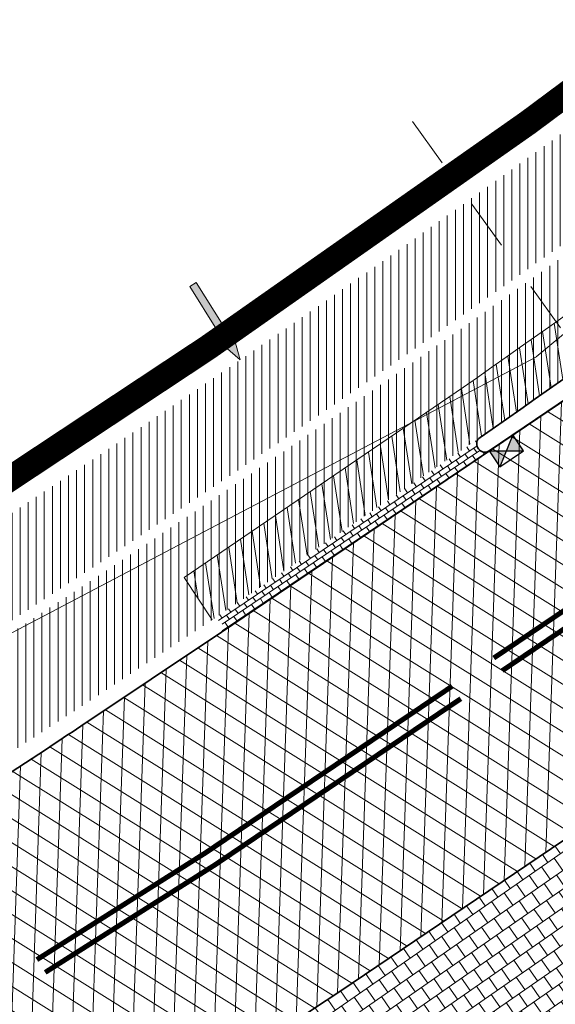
# Model space of a CAD drawing. Header units: metres. Extents: x 195696 to 514079, y 327475 to 328989.
# Tile 3 of 256: x 195823 to 195834, y 327546 to 327566. Entities that reach past the tile are written whole.
import ezdxf

# ---------------------------------------------------------------- set-up
doc = ezdxf.new("R2010")
doc.units = ezdxf.units.M
for name, pattern in [('11strp', [2, 1, -1]), ('CENTER2', [1.125, 0.75, -0.125, 0.125, -0.125]), ('VW-1-1_STREEP', [2, 1, -1])]:
    doc.linetypes.add(name, pattern=pattern)
for name, color, linetype, lineweight in [('B-WE-RI-GWA-G', 30, 'Continuous', 18), ('B-WE-RI-GWA_TRANSPORTLEIDING_BETON_300-G', 30, 'Continuous', 18), ('mk-nw-11streep 0.10', 7, '11strp', 35), ('mk-nw-streep 0.10', 7, 'Continuous', 35), ('N-WE-KG-WERKGRENS-200-G', 14, 'CENTER2', 35), ('N-WE-RI-HWA_KOLK_STRAATKOLK-S-250', 150, 'Continuous', 25), ('N-WE-VH-GESLOTENVERHARDING-A-200', 252, 'Continuous', 18), ('N-WE-VH-HERSTRATEN-A-250', 252, 'Continuous', 18), ('N-WE-VH-KANTOPSLUITING_VOORKANTBAND-G', 2, 'Continuous', 35), ('N-WE-VH-KANTVERHARDING-G', 5, 'Continuous', 35), ('N-WE-VH-OPENVERHARDING_BETONSTRAATSTEEN_GRIJS-A', 252, 'Continuous', 18), ('N-WE-VH-TEGEL-A', 252, 'Continuous', 18), ('N-WE-VH-VERHARDING_TEGEL-A', 254, 'Continuous', 5), ('N-WE-VW-MARKERING_LANGS_STREEP_11_010-G', 250, 'VW-1-1_STREEP', 13), ('X-XX-AL-AANPIJLING_INRIT-S', 6, 'Continuous', 5)]:
    doc.layers.add(name, color=color, linetype=linetype, lineweight=lineweight)
doc.layers.add('N-WE-VH-GESLOTENVERHARDING_ASFALT_ROOD-A', color=7, linetype='Continuous', lineweight=18, true_color=0xf2beba)
pattern_1 = [(90, (171.4512025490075, 74.11865817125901), (-0.15875, 0), [])]
pattern_2 = [(90, (156401.089197, 432280.567131), (-0.15875, 0), [])]

# ---------------------------------------------------------------- blocks, each defined once
blk = doc.blocks.new('INRIT')
at = {"layer": 'X-XX-AL-AANPIJLING_INRIT-S'}
blk.add_hatch(color=254, dxfattribs=at).paths.add_polyline_path([(-1.75, 0.07499999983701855), (-1.750000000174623, -0.07499999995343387), (-0.75, -0.07500000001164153), (-0.75, -0.2250000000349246), (0, 0), (-0.75, 0.2250000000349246), (-0.75, 0.07500000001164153)])
at = {"layer": 'X-XX-AL-AANPIJLING_INRIT-S', "flags": 128}
blk.add_lwpolyline([(-1.75, 0.07499999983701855), (-1.750000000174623, -0.07499999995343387), (-0.75, -0.07500000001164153), (-0.75, -0.2250000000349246), (0, 0), (-0.75, 0.2250000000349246), (-0.75, 0.07500000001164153)], close=True, dxfattribs=at)
blk = doc.blocks.new('SRI-KOLK_STRAAT-SO')
h = blk.add_hatch(color=256)
h.dxf.hatch_style = 1
h.paths.add_polyline_path([(-1.125, 1.5), (-1.125, -1.110223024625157e-16), (1.110223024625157e-16, 0.7499999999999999)])
h.paths.add_polyline_path([(1.125, 1.5), (1.110223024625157e-16, 0.7499999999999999), (1.125, -1.110223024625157e-16)])
for p, q in [((-1.125, 0), (1.125, 1.5)), ((1.125, 0), (-1.125, 1.5))]:
    blk.add_line(p, q)
blk.add_lwpolyline([(-1.125, 0), (1.125, 0), (1.125, 1.5), (-1.125, 1.5)], close=True)

msp = doc.modelspace()

# ---------------------------------------------------------------- hatches: boundary and pattern name
at = {"layer": 'N-WE-VH-GESLOTENVERHARDING-A-200', "lineweight": 0}
h = msp.add_hatch(dxfattribs=at)
h.set_pattern_fill('AVH-GESLOTEN-SOD', color=256, scale=0.2, angle=28, pattern_type=2)
h.set_pattern_definition([(87.99999999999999, (0, 0), (-0.3997563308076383, 0.01395979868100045), []), (148, (0, 0), (-0.2119677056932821, -0.3392192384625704), [])])
edge = h.paths.add_edge_path(flags=16)
edge.add_arc((195880.1655836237, 327588.9528181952), 0.5000000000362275, -53.80848710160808, 41.52320272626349, ccw=False)
edge.add_arc((196043.6446531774, 327405.9312850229), 244.9046723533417, 131.7833411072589, 133.7970645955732)
edge.add_arc((195873.4197754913, 327583.3913420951), 0.9999999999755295, 278.98220693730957, 316.4552622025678, ccw=False)
edge.add_line((195873.5759032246, 327582.4036052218), (195872.9619810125, 327582.3126313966))
edge.add_arc((195872.8153970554, 327583.3018296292), 0.999999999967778, 167.3459649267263, 278.4290134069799, ccw=False)
edge.add_line((195871.8396864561, 327583.5208931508), (195871.9958403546, 327584.2164038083))
edge.add_arc((195872.971550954, 327583.9973402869), 1.000000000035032, 133.7875914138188, 167.3459649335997, ccw=False)
edge.add_arc((196043.1978633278, 327406.4100110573), 246.9964571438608, 133.6290453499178, 133.7875914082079, ccw=False)
edge.add_arc((196043.1462730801, 327406.3608464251), 246.9964572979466, 131.7503220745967, 133.612513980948, ccw=False)
edge.add_arc((195879.0077676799, 327590.2604236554), 0.4999999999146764, 41.52320272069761, 131.7503219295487, ccw=False)
edge.add_line((195879.3821113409, 327590.5918853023), (195880.5399272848, 327589.2842798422))
edge = h.paths.add_edge_path(flags=16)
edge.add_arc((196043.190133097, 327406.4241565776), 244.2339199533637, 122.8853466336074, 123.7748736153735)
edge.add_line((195907.4128906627, 327609.4383139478), (195905.8840875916, 327611.724180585))
edge.add_arc((196043.1939871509, 327406.4174368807), 246.9916345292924, 122.886788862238, 123.77475018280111, ccw=False)
edge.add_arc((195909.6252433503, 327612.9877032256), 1.000000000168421, 103.36408669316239, 122.88678885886, ccw=False)
edge.add_line((195909.3941052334, 327613.9606241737), (195910.5171844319, 327614.2274355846))
edge.add_arc((195910.7483225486, 327613.2545146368), 0.9999999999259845, -38.499182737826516, 103.36408669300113, ccw=False)
edge.add_line((195911.5309395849, 327612.6320111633), (195910.8206145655, 327611.7389840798))
edge.add_arc((195910.037997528, 327612.3614875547), 1.000000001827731, 302.885346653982, 321.50081724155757, ccw=False)
edge = h.paths.add_edge_path()
edge.add_line((195913.8862149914, 327610.1762080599), (195909.2428622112, 327617.4930699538))
edge.add_arc((196043.1978635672, 327406.410011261), 250.0000001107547, 122.3995392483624, 135.5156437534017)
edge.add_arc((195793.493235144, 327651.6600849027), 100.0000000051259, 304.0598747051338, 315.5156437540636, ccw=False)
edge.add_line((195849.4991302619, 327568.8148091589), (195827.0150000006, 327553.5950000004))
edge.add_line((195827.0150000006, 327553.5950000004), (195824.245599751, 327551.7426639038))
edge.add_arc((195796.2426523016, 327593.1653016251), 49.99999981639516, 303.09553133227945, 304.0598746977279, ccw=False)
edge.add_line((195823.5444833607, 327551.2772364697), (195820.0502888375, 327548.9997880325))
edge.add_line((195820.0502888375, 327548.9997880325), (195823.8157983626, 327543.1697717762))
edge.add_line((195823.8157983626, 327543.1697717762), (195823.838999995, 327543.1829999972))
edge.add_line((195823.838999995, 327543.1829999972), (195826.4396693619, 327544.6925664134))
edge.add_arc((195801.339107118, 327587.9356212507), 50.00000016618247, 300.1331522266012, 304.0598747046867)
edge.add_line((195829.3420547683, 327546.512983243), (195860.9751881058, 327567.8979316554))
edge.add_arc((195804.9692930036, 327650.7432073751), 99.99999997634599, 304.059874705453, 314.2752211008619)
edge.add_arc((196043.1978603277, 327406.4100152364), 241.2499949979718, 124.56755402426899, 134.2752211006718, ccw=False)
edge.add_arc((196024.160358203, 327433.4729742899), 208.1635880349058, 122.8422075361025, 124.47901762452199, ccw=False)
edge.add_arc((195884.1512028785, 327650.3735842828), 50.00000000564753, 302.8422075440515, 306.4912659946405)
at = {"layer": 'N-WE-VH-GESLOTENVERHARDING_ASFALT_ROOD-A', "lineweight": 0}
h = msp.add_hatch(dxfattribs=at)
h.set_pattern_fill('ANSI31', color=256, scale=0.05, angle=45)
h.set_pattern_definition(pattern_2)
edge = h.paths.add_edge_path()
edge.add_line((195818.773746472, 327550.9075339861), (195819.7985259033, 327549.2377815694))
edge.add_line((195819.7985259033, 327549.2377815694), (195823.705, 327551.771))
edge.add_line((195823.705, 327551.771), (195826.8300000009, 327553.8330000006))
edge.add_line((195826.8300000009, 327553.8330000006), (195832.346, 327557.594))
edge.add_arc((195653.6780453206, 327812.8300705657), 311.5568804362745, 304.9924277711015, 307.0187332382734)
edge.add_line((195841.259, 327564.071), (195847.2209999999, 327568.683))
edge.add_arc((195712.0656050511, 327739.8902715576), 218.1259054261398, 308.2884642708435, 310.314394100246)
edge.add_line((195853.189, 327573.568), (195851.914, 327575.105))
edge.add_arc((195692.6900484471, 327762.5027168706), 245.9068340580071, 307.0693282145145, 310.3531555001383, ccw=False)
edge.add_arc((195659.3993028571, 327804.774960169), 299.7051212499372, 302.7813460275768, 307.2761801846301, ccw=False)
edge.add_arc((195645.5024205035, 327819.2465907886), 319.4194762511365, 302.8510535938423, 303.47164422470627, ccw=False)
h = msp.add_hatch(dxfattribs=at)
h.set_pattern_fill('ANSI31', color=256, scale=0.05, angle=45)
h.set_pattern_definition(pattern_2)
edge = h.paths.add_edge_path()
edge.add_line((195826.2968413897, 327538.6495733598), (195827.418901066, 327536.8213147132))
edge.add_arc((195762.0058595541, 327638.6619460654), 121.0387549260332, 302.7129534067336, 303.3363106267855)
edge.add_arc((195634.2295277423, 327836.1376615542), 356.2458618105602, 303.0514222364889, 306.9376692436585)
edge.add_line((195848.3140000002, 327551.3940000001), (195855.4639999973, 327556.739999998))
edge.add_arc((195709.6615305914, 327751.6195375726), 243.3852794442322, 306.8026293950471, 308.9615852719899)
edge.add_line((195862.702, 327562.371), (195862.387, 327562.484))
edge.add_line((195862.387, 327562.484), (195861.213, 327563.902))
edge.add_arc((195722.9404572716, 327735.1539657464), 220.1057287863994, 306.95964217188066, 308.91815689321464, ccw=False)
edge.add_line((195855.279540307, 327559.2764545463), (195846.671, 327552.824))
edge.add_arc((195665.4403892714, 327793.3035865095), 301.1228416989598, 306.0139132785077, 307.00246848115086, ccw=False)
edge.add_arc((195662.8349910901, 327796.8008016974), 305.4835796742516, 304.65836770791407, 306.0235051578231, ccw=False)
edge.add_line((195836.558, 327545.523), (195827.773, 327539.589))
edge.add_line((195827.773, 327539.589), (195826.2968413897, 327538.6495733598))
at = {"layer": 'N-WE-VH-HERSTRATEN-A-250', "lineweight": 0}
h = msp.add_hatch(dxfattribs=at)
h.set_pattern_fill('AVH-HERSTRATEN-SOD', color=256, scale=0.25, angle=38.66310676, pattern_type=2)
h.set_pattern_definition([(98.66310675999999, (195818.357, 327548.303), (-0.2471477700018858, -0.03765607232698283), [])])
edge = h.paths.add_edge_path()
edge.add_line((195826.2783230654, 327554.6690768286), (195826.8290088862, 327553.8345020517))
edge.add_line((195826.8290088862, 327553.8345020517), (195832.346, 327557.594))
edge.add_arc((195653.6780453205, 327812.8300705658), 311.5568804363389, 304.9924277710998, 307.0187332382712)
edge.add_line((195841.259, 327564.071), (195847.221, 327568.683))
edge.add_arc((195712.065604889, 327739.8902717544), 218.1259056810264, 308.2884642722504, 310.314394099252)
edge.add_line((195853.189, 327573.568), (195853.754, 327574.049))
edge.add_arc((195712.3829749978, 327739.5865194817), 217.6888537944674, 310.4977237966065, 312.4873520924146)
edge.add_line((195859.416, 327579.057), (195866.002, 327585.185))
edge.add_line((195866.002, 327585.185), (195869.64, 327588.621))
edge.add_arc((195964.4930949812, 327491.5383759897), 135.7282045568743, 130.9431852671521, 134.3344810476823, ccw=False)
edge.add_line((195875.5489999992, 327594.0619999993), (195872.561337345, 327597.5161761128))
edge.add_line((195872.561337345, 327597.5161761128), (195871.805003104, 327596.8619907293))
edge.add_line((195871.805003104, 327596.8619907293), (195874.1418384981, 327594.1602663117))
edge.add_arc((195964.4930949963, 327491.5383759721), 136.7282045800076, 131.3616167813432, 134.3309267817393)
edge.add_line((195868.9472210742, 327589.3421995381), (195865.3180765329, 327585.9145632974))
edge.add_line((195865.3180765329, 327585.9145632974), (195858.7376828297, 327579.7917797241))
edge.add_arc((195712.3829750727, 327739.5865193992), 216.6888536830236, 310.49792906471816, 312.4863159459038, ccw=False)
edge.add_line((195853.1051724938, 327574.8099359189), (195852.5413920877, 327574.3299741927))
edge.add_arc((195712.065604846, 327739.8902718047), 217.1259057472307, 308.28976192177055, 310.3141772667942, ccw=False)
edge.add_line((195846.6052387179, 327569.4709481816), (195840.6520114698, 327564.8657344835))
edge.add_arc((195653.6780453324, 327812.8300705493), 310.5568804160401, 304.99356177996, 307.0175981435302, ccw=False)
edge.add_line((195831.7775672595, 327558.4167527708), (195826.2783230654, 327554.6690768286))
h = msp.add_hatch(dxfattribs=at)
h.set_pattern_fill('AVH-HERSTRATEN-SOD', color=256, scale=0.25, angle=37.14014257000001, pattern_type=2)
h.set_pattern_definition([(97.14014256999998, (195820.5645818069, 327534.0445028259), (-0.2480612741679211, -0.03107417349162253), [])])
edge = h.paths.add_edge_path()
edge.add_line((195827.773, 327539.589), (195828.3236803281, 327538.7542121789))
edge.add_line((195828.3236803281, 327538.7542121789), (195837.122223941, 327544.6973604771))
edge.add_arc((195662.8349903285, 327796.8008011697), 306.483579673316, 304.6573546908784, 306.0235056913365)
edge.add_arc((195665.4461658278, 327793.295785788), 302.1131353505, 306.0139291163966, 307.0022364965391)
edge.add_line((195847.2718073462, 327552.0246050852), (195855.8800486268, 327558.4768354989))
edge.add_arc((195722.9404570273, 327735.153966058), 221.1057291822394, 306.959400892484, 308.9182173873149)
edge.add_arc((195719.7446094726, 327739.0354907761), 226.1333940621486, 308.930402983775, 309.5707465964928)
edge.add_line((195863.7984801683, 327564.723143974), (195872.1462644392, 327571.9359180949))
edge.add_line((195872.1462644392, 327571.9359180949), (195879.6052788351, 327578.6069802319))
edge.add_line((195879.6052788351, 327578.6069802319), (195880.6381110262, 327579.5439538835))
edge.add_line((195880.6381110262, 327579.5439538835), (195883.0298992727, 327576.908932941))
edge.add_line((195883.0298992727, 327576.908932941), (195883.8156375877, 327577.5311504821))
edge.add_line((195883.8156375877, 327577.5311504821), (195880.7066463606, 327580.9563102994))
edge.add_line((195880.7066463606, 327580.9563102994), (195878.936, 327579.35))
edge.add_line((195878.936, 327579.35), (195871.486, 327572.687))
edge.add_line((195871.486, 327572.687), (195863.1530001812, 327565.4870001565))
edge.add_arc((195719.7567011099, 327739.0206877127), 225.1142805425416, 308.93043056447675, 309.5679845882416, ccw=False)
edge.add_arc((195722.9404570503, 327735.1539660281), 220.1057291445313, 306.9596421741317, 308.9182173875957, ccw=False)
edge.add_line((195855.2795403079, 327559.276454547), (195846.6709998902, 327552.8239999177))
edge.add_arc((195665.4404015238, 327793.3035721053), 301.1228228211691, 306.0139133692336, 307.0024682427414, ccw=False)
edge.add_arc((195662.8349901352, 327796.8008014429), 305.4835800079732, 304.6583678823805, 306.023505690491, ccw=False)
edge.add_line((195836.558, 327545.523), (195827.773, 327539.589))
at = {"layer": 'N-WE-VH-OPENVERHARDING_BETONSTRAATSTEEN_GRIJS-A', "lineweight": 0}
h = msp.add_hatch(dxfattribs=at)
h.set_pattern_fill('AVH-BSS_KEIFORMAAT_HALFST', color=256, angle=124.02, pattern_type=2)
h.set_pattern_definition([(124.02, (195831.7516532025, 327557.1887537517), (-0.1457740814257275, 0.0282828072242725), [0.105, -0.105]), (214.02, (195831.7516532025, 327557.1887537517), (0.05874563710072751, -0.08702844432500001), [])])
edge = h.paths.add_edge_path()
edge.add_arc((195832.1906020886, 327557.3064948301), 0.1499999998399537, 143.7219266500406, 212.4286120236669)
edge.add_line((195832.0639930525, 327557.2260575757), (195832.0758223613, 327557.2074381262))
edge.add_arc((195832.2024313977, 327557.2878753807), 0.1499999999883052, 212.4286119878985, 304.0968255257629)
edge.add_line((195832.2865203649, 327557.1636616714), (195827.0149999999, 327553.595))
edge.add_arc((195826.8853198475, 327553.6850994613), 0.1579077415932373, 325.2091150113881, 470.5075116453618)
edge.add_line((195826.8300000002, 327553.833), (195832.0696788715, 327557.395250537))
at = {"layer": 'N-WE-VH-TEGEL-A', "lineweight": 0}
h = msp.add_hatch(dxfattribs=at)
h.set_pattern_fill('AVH-TEGEL_300X300_HALFST', color=256, angle=304.82, pattern_type=2)
h.set_pattern_definition([(304.82, (195828.1570147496, 327549.0359104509), (0.2944425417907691, -0.160634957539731), [0.3, -0.3]), (34.82000000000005, (195828.1570147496, 327549.0359104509), (-0.1713000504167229, 0.2462849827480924), [])])
edge = h.paths.add_edge_path()
edge.add_arc((195836.5526623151, 327546.1273994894), 0.4999999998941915, 214.435262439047, 304.7221144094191, ccw=False)
edge.add_line((195836.1402794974, 327545.844662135), (195833.9587425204, 327549.0265139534))
edge.add_arc((195834.3711253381, 327549.3092513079), 0.4999999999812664, 124.05987470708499, 214.4352624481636, ccw=False)
edge.add_line((195834.0910958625, 327549.7234776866), (195829.3420547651, 327546.5129832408))
edge.add_arc((195801.3391072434, 327587.9356210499), 49.99999992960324, 300.1331522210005, 304.0598747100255, ccw=False)
edge.add_line((195826.4396693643, 327544.6925664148), (195823.8157983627, 327543.1697717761))
edge.add_arc((195824.8067052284, 327541.4302039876), 2.001997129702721, 34.78348396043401, 119.66705892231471, ccw=False)
edge.add_line((195826.4509728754, 327542.5722969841), (195827.9291280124, 327540.2851801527))
edge.add_arc((195827.5101027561, 327540.0135823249), 0.4993471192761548, -53.80122568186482, 32.94992608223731, ccw=False)
edge.add_line((195827.8050113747, 327539.6106227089), (195836.5579999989, 327545.5229999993))
edge.add_line((195836.5579999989, 327545.5229999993), (195836.8374607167, 327545.7164373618))
at = {"layer": 'N-WE-VH-VERHARDING_TEGEL-A', "lineweight": 0}
h = msp.add_hatch(dxfattribs=at)
h.set_pattern_fill('ANSI31', color=256, scale=0.05, angle=45)
h.set_pattern_definition(pattern_1)
edge = h.paths.add_edge_path()
edge.add_line((195873.0117266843, 327596.9954599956), (195861.877, 327588.246))
edge.add_line((195861.877, 327588.246), (195859.574, 327585.207))
edge.add_arc((195834.5531621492, 327604.6606927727), 31.69366639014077, 314.8902509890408, 322.1349466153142, ccw=False)
edge.add_arc((195696.6632569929, 327757.450865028), 237.4720118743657, 310.4175563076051, 312.44242308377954, ccw=False)
edge.add_line((195850.629, 327576.654), (195851.7862968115, 327575.2589394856))
edge.add_arc((195692.3399105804, 327762.9511547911), 246.2752885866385, 310.3482287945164, 312.3154785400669)
edge.add_line((195858.1354643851, 327580.8430766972), (195864.6029225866, 327586.8756385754))
edge.add_line((195864.6029225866, 327586.8756385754), (195868.3827597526, 327590.465534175))
edge.add_arc((195960.7100834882, 327494.6106372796), 133.0883013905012, 131.7780476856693, 133.9260867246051, ccw=False)
edge.add_line((195872.0404286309, 327593.8587519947), (195874.1353444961, 327595.696393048))
edge.add_line((195874.1353444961, 327595.696393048), (195873.0117266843, 327596.9954599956))
edge = h.paths.add_edge_path()
edge.add_line((195817.7175165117, 327552.6285311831), (195818.6691040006, 327551.0780360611))
edge.add_arc((195645.5024203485, 327819.2465910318), 319.2194765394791, 302.8518759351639, 303.4718601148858)
edge.add_arc((195659.3993025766, 327804.7749600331), 299.5051213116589, 302.78111522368, 307.2762514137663)
edge.add_arc((195692.6900490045, 327762.5027172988), 245.7068340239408, 307.069246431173, 310.3070651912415)
edge.add_line((195851.6338243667, 327575.1294946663), (195851.6338124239, 327575.1295090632))
edge.add_arc((195692.3400395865, 327762.9510026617), 246.2750891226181, 310.3016967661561, 310.348228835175)
edge.add_line((195851.7862968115, 327575.2589394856), (195850.629, 327576.654))
edge.add_arc((195696.2893970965, 327757.840736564), 238.0112319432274, 307.09768405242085, 310.4252258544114, ccw=False)
edge.add_line((195839.852, 327568.001), (195839.575, 327567.788))
edge.add_arc((195667.7937490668, 327792.138620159), 282.5632653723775, 302.74366850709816, 307.4406335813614, ccw=False)
edge.add_arc((195726.093143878, 327700.2166558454), 173.7160907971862, 301.83247686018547, 302.969051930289, ccw=False)
h = msp.add_hatch(dxfattribs=at)
h.set_pattern_fill('ANSI31', color=256, scale=0.05, angle=45)
h.set_pattern_definition(pattern_1)
edge = h.paths.add_edge_path()
edge.add_arc((195709.4239416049, 327751.9279895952), 243.9745177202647, 308.9598301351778, 311.9630282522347)
edge.add_line((195872.5577301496, 327570.5142846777), (195880.7490481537, 327577.8745703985))
edge.add_line((195880.7490481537, 327577.8745703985), (195882.2594718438, 327579.2455703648))
edge.add_line((195882.2594718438, 327579.2455703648), (195883.856066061, 327577.4866106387))
edge.add_arc((195962.9099268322, 327476.8434029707), 127.9787800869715, 128.1491491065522, 133.3416795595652)
edge.add_line((195875.072, 327569.919), (195873.497, 327568.321))
edge.add_arc((195410.3295961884, 328141.4274219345), 736.8683836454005, 308.0018676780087, 308.94410289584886, ccw=False)
edge.add_line((195864.01, 327560.782), (195862.8291122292, 327562.2165800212))
edge = h.paths.add_edge_path()
edge.add_line((195827.5235380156, 327536.6508216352), (195828.4615875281, 327535.1223849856))
edge.add_arc((195755.4043983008, 327650.3900431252), 136.4697252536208, 302.3667170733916, 303.0339786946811)
edge.add_arc((195597.7533621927, 327888.2805836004), 421.8532619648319, 303.3712972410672, 306.68756502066)
edge.add_line((195849.7900670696, 327549.9942048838), (195856.665, 327555.116))
edge.add_arc((195413.1938402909, 328137.5942842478), 732.0844357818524, 307.2839139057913, 308.0099301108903)
edge.add_line((195864.01, 327560.782), (195862.8291121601, 327562.2165801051))
edge.add_arc((195709.660574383, 327751.6207652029), 243.5868352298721, 306.8026222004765, 308.96198767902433, ccw=False)
edge.add_line((195855.5837633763, 327556.5798228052), (195848.4339764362, 327551.2339821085))
edge.add_arc((195634.2295277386, 327836.1376615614), 356.4458618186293, 303.0515025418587, 306.93762646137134, ccw=False)
edge.add_arc((195762.005859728, 327638.6619461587), 121.2387549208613, 302.7110160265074, 303.33607667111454, ccw=False)

# ---------------------------------------------------------------- linework, layer by layer
at = {"layer": 'B-WE-RI-GWA-G', "flags": 128}
msp.add_lwpolyline([(195952.32, 327623.29), (195903.07, 327602.72), (195891.76, 327599.11), (195884.21, 327592.54), (195868.78, 327588.46), (195855.35, 327577.38), (195833.21, 327559.02)], dxfattribs=at)
at = {"layer": 'B-WE-RI-GWA_TRANSPORTLEIDING_BETON_300-G'}
msp.add_lwpolyline([(195795.93, 327539.4), (195833.2153965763, 327559.02)], dxfattribs=at)
at = {"layer": 'mk-nw-11streep 0.10', "ltscale": 4, "const_width": 0.1, "flags": 128}
for points in [[(195823.3770671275, 327547.1404949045), (195826.7116631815, 327549.2533386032), (195831.5572866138, 327552.5291256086)], [(195823.5407608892, 327546.8890628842), (195826.8759913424, 327549.0023085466), (195831.7269326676, 327552.2816906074)]]:
    msp.add_lwpolyline(points, dxfattribs=at)
at = {"layer": 'mk-nw-streep 0.10', "const_width": 0.1, "flags": 128}
for points in [[(195832.3771804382, 327553.0833984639), (195841.2646110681, 327559.0915685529)], [(195832.5451981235, 327552.8348626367), (195841.4326287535, 327558.8430327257)]]:
    msp.add_lwpolyline(points, dxfattribs=at)
at = {"layer": 'N-WE-KG-WERKGRENS-200-G', "ltscale": 20, "const_width": 0.5, "flags": 128}
msp.add_lwpolyline([(195828.5449324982, 327534.879240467, 0.003022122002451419), (195829.93590122, 327535.771814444, 0.01445730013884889), (195849.9203571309, 327549.7795194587), (195856.8154032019, 327554.916298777, 0.003168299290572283), (195864.1639217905, 327560.5850023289, 0.004116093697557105), (195873.665133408, 327568.1354444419), (195875.2468758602, 327569.7402853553, -0.04590442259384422), (195893.6684553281, 327584.1758765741, -0.003920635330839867), (195895.415665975, 327585.2829132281), (195899.6903654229, 327587.1140162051), (195908.6549476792, 327591.1456296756), (195913.7783480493, 327593.5262803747), (195911.7519175, 327599.815644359, 0.01672595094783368), (195914.3030782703, 327602.3834741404, -0.05873833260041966), (195918.1914157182, 327605.6903519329, -0.0149636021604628), (195933.7835255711, 327615.4114837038, -0.02290013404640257), (195960.6453597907, 327629.6436936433), (195962.2695904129, 327626.1022357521), (195964.6556142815, 327627.196545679), (195963.0164419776, 327630.7705827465), (195985.3556549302, 327641.6865604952), (195986.2883373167, 327639.6407298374), (195991.3787427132, 327641.9896044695), (195991.2167854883, 327642.3405929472), (196016.8331699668, 327654.1033951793), (196043.3648561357, 327666.2187952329), (196062.7450758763, 327674.9827924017, -0.2249660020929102), (196073.449816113, 327674.7914675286, -0.1421209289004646), (196089.6624870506, 327659.9048043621), (196098.6602686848, 327645.085066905), (196102.7039221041, 327638.3856411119), (196105.2942913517, 327634.0936276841), (196104.5483598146, 327630.4830016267), (196106.5069983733, 327630.0783598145), (196106.8157439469, 327631.572819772), (196109.5556329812, 327627.0332549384), (196106.9175713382, 327623.6433724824), (196107.2726273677, 327621.2378997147), (196108.1724373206, 327618.762568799), (196115.3588616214, 327620.4646843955), (196117.1091711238, 327616.5289866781), (196119.7797565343, 327617.7166670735), (196121.91969184, 327613.0267845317, -0.00392140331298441), (196122.0892688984, 327612.647286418), (196123.750845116, 327608.8491332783), (196134.2791748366, 327613.0028017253), (196129.7162030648, 327622.9043765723), (196131.4787331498, 327623.7577356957), (196131.9220392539, 327622.8057424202), (196136.5309742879, 327625.0444784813), (196135.9782779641, 327626.2430509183, 0.0008442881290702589), (196135.4677727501, 327627.3242460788, 0.00200703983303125), (196134.3940288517, 327629.5648853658, 0.01591494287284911), (196124.8497653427, 327647.7894020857), (196123.6001729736, 327650.0628411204), (196120.6893621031, 327655.3570407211, -0.0299467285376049), (196119.8876454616, 327657.1722740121, -0.03392687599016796), (196119.2473421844, 327659.3243675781, -0.079656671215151), (196118.7071710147, 327669.5938870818, -0.05596398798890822), (196120.895766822, 327679.4810814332, -0.02465094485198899), (196122.3280872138, 327683.3089118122, -0.06398449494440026), (196127.6991712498, 327692.3564989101, -0.0612915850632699), (196136.293138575, 327701.4290951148, -0.002153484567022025), (196137.0448438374, 327702.0496886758), (196134.1238128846, 327705.3584450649), (196130.8403230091, 327710.2730661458), (196128.7795578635, 327714.2167266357), (196130.2824716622, 327714.9511575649), (196136.9835533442, 327718.6725045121), (196150.0915809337, 327725.9518544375), (196156.6698113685, 327729.6049777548, 0.02051814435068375), (196159.759876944, 327731.9555349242, 0.01138610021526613), (196162.7602591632, 327734.61370686), (196165.2195120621, 327736.8760195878), (196167.7078296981, 327739.1642312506), (196170.8379913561, 327742.0864486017), (196172.2114536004, 327743.3378795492), (196172.7900103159, 327745.3866384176), (196177.2139084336, 327749.0588039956), (196171.1339694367, 327757.446802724), (196170.3308734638, 327756.8646883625), (196166.3917223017, 327754.1642742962, -0.0100198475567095), (196156.8914572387, 327748.0422097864, -0.01471472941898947), (196147.7306214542, 327742.3407961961, -0.01528916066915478), (196132.0511333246, 327733.9555756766), (196122.9626991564, 327729.5143181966), (196100.9848614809, 327719.042824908), (196087.5797895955, 327712.7232624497), (196081.7786652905, 327709.9886752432, -0.2480229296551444), (196065.9737873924, 327710.7727387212, -0.0712461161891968), (196063.1016454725, 327712.8429666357), (196060.8679620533, 327714.9103437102), (196050.3103998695, 327724.2971762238), (196044.9293871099, 327729.4094879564), (196037.4614946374, 327736.5039462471), (196032.9629942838, 327731.7832916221), (196022.0346868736, 327741.8797633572), (196018.5616055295, 327737.8270700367), (196029.6593570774, 327728.3165073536), (196024.2891402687, 327722.6810873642), (196034.8576936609, 327713.3451998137), (196036.6471843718, 327711.7636285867), (196037.5375465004, 327710.9511731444), (196040.1934819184, 327706.0842392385), (196041.8161890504, 327702.9959890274), (196042.3214468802, 327700.6229266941), (196041.2663362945, 327695.3568707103), (196023.709869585, 327687.1903512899), (196023.4951042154, 327687.5758275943), (195979.9437075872, 327667.9113284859), (195976.7737302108, 327674.8803333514), (195975.8441556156, 327679.2544665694), (195926.1986886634, 327656.7524510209), (195882.7902105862, 327637.089170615), (195881.879234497, 327639.009765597), (195874.9585656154, 327635.9455117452), (195875.384539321, 327634.9207798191, -0.04918109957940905), (195875.5385754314, 327634.4258961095, -0.2318256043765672), (195874.9557544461, 327632.1454860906, -0.07746400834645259), (195874.3361499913, 327631.6101987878), (195873.9705564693, 327631.4274020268), (195873.5946628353, 327631.2433504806), (195871.5802376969, 327630.3158382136), (195870.8957485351, 327630.0005341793), (195869.0103416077, 327629.1436501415), (195872.6494445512, 327620.8904526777), (195873.4676874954, 327621.2196042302, -0.07566582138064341), (195875.1650564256, 327621.7493192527), (195875.3232605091, 327621.7713942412), (195875.4866921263, 327621.7896601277, -0.08613164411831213), (195877.2482289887, 327621.6983242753, -0.01963332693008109), (195877.6368416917, 327621.5943180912, -0.1395863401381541), (195880.0341996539, 327620.0301874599, -0.05548109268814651), (195880.685988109, 327619.0919567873), (195880.8395418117, 327618.7565879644), (195880.9070976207, 327618.608889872), (195878.4306356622, 327617.5280064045), (195879.5647862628, 327616.8923987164), (195882.3475669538, 327610.7493257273), (195879.8452018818, 327608.734657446, 0.1964746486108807), (195876.1627006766, 327602.0723668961, -0.1879515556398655), (195875.3311774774, 327600.5077894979), (195872.4633350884, 327598.0391846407, 0.01059940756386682), (195868.9136781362, 327594.85022724), (195868.0938996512, 327594.081733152, -0.02178076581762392), (195864.8276881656, 327591.2767985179), (195861.4742628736, 327588.6417396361), (195859.1297837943, 327585.548004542, -0.03149793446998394), (195856.5342211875, 327582.6121502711, -0.008822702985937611), (195850.2659221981, 327577.0803502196, -0.01452253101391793), (195839.5124260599, 327568.4463028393), (195839.2340966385, 327568.2322805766, -0.02049592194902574), (195820.3248775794, 327554.9465112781), (195818.0145626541, 327553.4715049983), (195816.984273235, 327552.8391840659), (195828.5449324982, 327534.879240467)], format="xyb", close=True, dxfattribs=at)
at = {"layer": 'N-WE-VH-HERSTRATEN-A-250'}
msp.add_lwpolyline([(195832.1101224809, 327557.4331705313), (195832.346, 327557.594, 0.008841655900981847), (195841.259, 327564.071), (195847.221, 327568.683, 0.008840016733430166), (195853.189, 327573.568), (195853.754, 327574.049, 0.008681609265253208), (195859.416, 327579.057), (195866.002, 327585.185), (195869.64, 327588.621, -0.01479839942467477), (195875.5489999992, 327594.0619999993), (195872.561337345, 327597.5161761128), (195871.805003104, 327596.8619907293), (195874.1418384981, 327594.1602663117, 0.01295678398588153), (195868.9472210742, 327589.3421995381), (195865.3180765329, 327585.9145632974), (195858.7376828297, 327579.7917797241, -0.008676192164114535), (195853.1051724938, 327574.8099359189), (195852.5413920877, 327574.3299741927, -0.008833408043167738), (195846.6052387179, 327569.4709481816), (195840.6520114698, 327564.8657344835, -0.008831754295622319), (195831.7775672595, 327558.4167527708), (195826.2791874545, 327554.6677668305), (195826.8300000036, 327553.8330000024)], format="xyb", dxfattribs=at)
at = {"layer": 'N-WE-VH-KANTOPSLUITING_VOORKANTBAND-G', "flags": 128}
msp.add_lwpolyline([(195832.2865203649, 327557.1636616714), (195841.8001861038, 327563.6041289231, 0.4328810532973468), (195841.8692973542, 327564.0361151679), (195841.8074925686, 327564.1160111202, 0.4142135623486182), (195841.3866445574, 327564.1697414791), (195841.259, 327564.0709999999, -0.008841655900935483), (195832.346, 327557.594), (195832.1061001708, 327557.4304279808, 0.4047425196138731), (195832.0639930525, 327557.2260575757), (195832.0758223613, 327557.2074381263, 0.4227673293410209)], format="xyb", close=True, dxfattribs=at)
at = {"layer": 'N-WE-VH-KANTVERHARDING-G'}
for points in [[(195849.4991302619, 327568.8148091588), (195827.0150000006, 327553.5950000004)], [(195829.3420547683, 327546.512983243), (195860.9751881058, 327567.8979316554)], [(195827.0150000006, 327553.5950000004), (195824.245599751, 327551.7426639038)], [(195823.5444833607, 327551.2772364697), (195820.0502888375, 327548.9997880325)]]:
    msp.add_lwpolyline(points, dxfattribs=at)
for points in [[(195824.245599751, 327551.7426639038, -0.004207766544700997), (195823.5444833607, 327551.2772364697)], [(195826.4396693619, 327544.6925664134, 0.01713523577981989), (195829.3420547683, 327546.512983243)]]:
    msp.add_lwpolyline(points, format="xyb", dxfattribs=at)
at = {"layer": 'N-WE-VW-MARKERING_LANGS_STREEP_11_010-G', "flags": 128}
msp.add_lwpolyline([(195830.7761345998, 327563.6526892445), (195843.75080647, 327545.5774583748)], dxfattribs=at)

# ---------------------------------------------------------------- block references
at = {"layer": 'N-WE-RI-HWA_KOLK_STRAATKOLK-S-250', "xscale": 0.25, "yscale": 0.25, "zscale": 0.25, "rotation": 214.0598747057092}
msp.add_blockref('SRI-KOLK_STRAAT-SO', (195832.5195227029, 327557.3211782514), dxfattribs=at)
at = {"layer": 'X-XX-AL-AANPIJLING_INRIT-S', "lineweight": 5, "rotation": 302.0595686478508}
msp.add_blockref('INRIT', (195827.3812680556, 327558.9566681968), dxfattribs=at)

doc.saveas('drawing.dxf')
